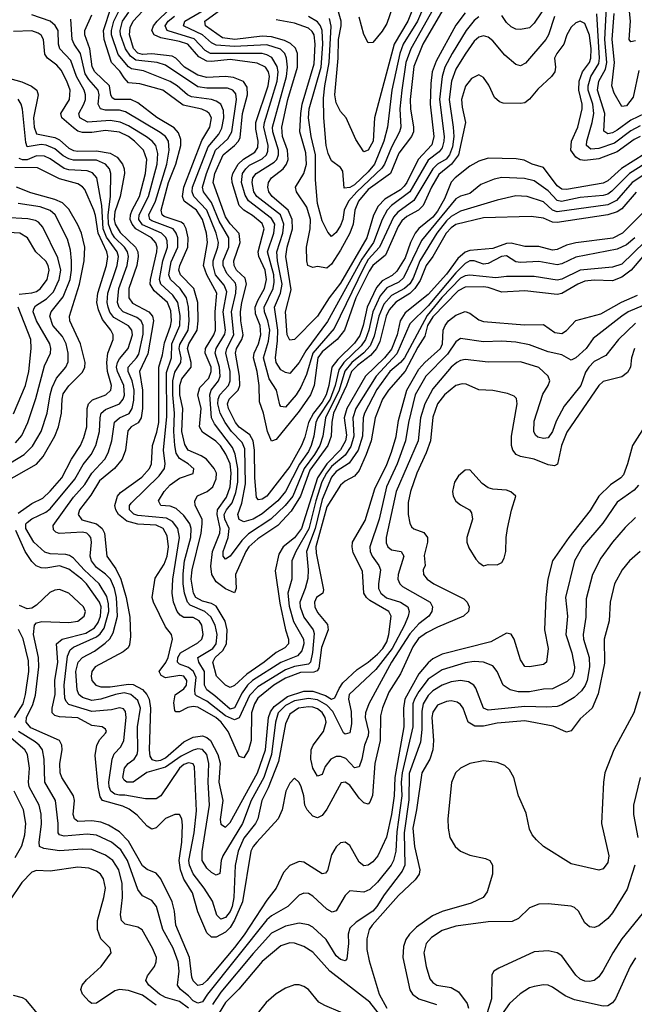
# Model space of a CAD drawing. Header units: inches. Extents: x 884549 to 1028252, y 526810 to 653624.
# Tile 151 of 256: x 961797 to 964464, y 560366 to 564636. Entities that reach past the tile are written whole.
import ezdxf

# ---------------------------------------------------------------- set-up
doc = ezdxf.new("R2010")
doc.units = ezdxf.units.IN
doc.header["$MEASUREMENT"] = 0
doc.layers.add('A9566', color=7, linetype='Continuous')

msp = doc.modelspace()

# ---------------------------------------------------------------- linework, layer by layer
at = {"layer": 'A9566', "color": 5}
for points, elevation in [([(964170, 564829.9), (964030, 564621.6), (964010, 564601.7), (963970, 564593.3), (963950, 564595.4), (963930, 564605), (963910, 564624.5), (963890, 564654.8)], 2440), ([(964510, 564054.4), (964409.3, 563990.7), (964350, 563937.6), (964330, 563926.7), (964170, 563900.6), (964150, 563901.5), (964130, 563916.3), (964070, 563995.9), (964021.3, 564010), (963986.7, 564026.7), (963952.2, 564032.2), (963830, 564036.1), (963790, 564022.8), (963750, 564001), (963686.6, 563950), (963670, 563931.6), (963640.4, 563859.6), (963610, 563805.5), (963590, 563780.2), (963529.6, 563730.4), (963513.9, 563710), (963493.7, 563670), (963470, 563604.1), (963434.2, 563545.8), (963413.4, 563526.6), (963370, 563503.7), (963345, 563475), (963304.8, 563390), (963287.5, 563310), (963273.1, 563266.9), (963250, 563234.2), (963177.4, 563162.6), (963152.4, 563130), (963139.3, 563050), (963126.8, 563010), (963110, 562977.4), (963072.7, 562930), (963049.9, 562890), (963034.2, 562825.8), (963019.9, 562790), (962970, 562698.4), (962870, 562570.4), (962850, 562557.2), (962834.1, 562554.1), (962824.6, 562564.6), (962817.5, 562650), (962816.7, 562770), (962811.1, 562810), (962795.3, 562835.3), (962749.8, 562869.8), (962733.6, 562890), (962703.7, 562950), (962698.9, 562970), (962706, 562990), (962745.3, 563030), (962752.8, 563050), (962751.5, 563090), (962733.3, 563190), (962737.7, 563210), (962761.1, 563250), (962766.6, 563270), (962756.5, 563330), (962756, 563370), (962760.6, 563410), (962781.2, 563490), (962775.7, 563515.7), (962738.7, 563550), (962727.3, 563570), (962727.1, 563590), (962753.9, 563670), (962749.2, 563709.2), (962710, 563751.7), (962690, 563781.3), (962637.5, 563930), (962644.4, 563970), (962680.4, 564050), (962730, 564090.6), (962747.4, 564110), (962754.1, 564125.9), (962764.2, 564230), (962785.9, 564310), (962784.2, 564344.2), (962768.1, 564368.1), (962725.4, 564385.4), (962690, 564390.6), (962610, 564385.9), (962570, 564396.1), (962512.7, 564430), (962475, 564470), (962458.4, 564478.4), (962370, 564487.6), (962330, 564485.5), (962310, 564490.8), (962291.4, 564511.4), (962274.2, 564570), (962276.9, 564603.1), (962290.2, 564630), (962370, 564716.4)], 2520), ([(963617, 564730), (963494.4, 564510), (963473.3, 564450), (963455.7, 564330), (963446.5, 564250), (963451.5, 564170), (963445.9, 564150), (963410, 564083.9), (963380.2, 564010), (963368.3, 563991.7), (963259.7, 563890), (963223.4, 563850), (963205.7, 563810), (963199.7, 563770), (963190, 563743.4), (963170, 563712.7), (963150, 563695.4), (963134.6, 563714.6), (963110, 563764.4), (963090, 563839.3), (963081.4, 563941.4), (963080.8, 564050), (963062.3, 564130), (963050.9, 564210), (963053.9, 564250), (963105.2, 564430), (963113.4, 564530), (963109.8, 564590), (963102.5, 564610), (963090, 564627.1), (963050, 564650.2)], 2360), ([(963565.7, 564730), (963522.9, 564630), (963460.8, 564530), (963447.1, 564490), (963411.6, 564330), (963392.8, 564170), (963378.1, 564110), (963337, 564010), (963310, 563976.1), (963250, 563920.6), (963230, 563908.1), (963206, 563906), (963199.7, 563979.7), (963190, 563995.4), (963150, 564024.2), (963135.4, 564055.4), (963126.9, 564090), (963117, 564210), (963116.1, 564296.1), (963121.3, 564350), (963140.7, 564450), (963148.7, 564608.7), (963141.2, 564641.2)], 2340), ([(963520.9, 564730), (963481.5, 564630), (963422, 564530), (963336.6, 564210), (963330.9, 564110), (963310, 564069.8), (963290, 564063.9), (963256.5, 564116.5), (963214.1, 564210), (963190, 564238.8), (963170, 564275.8), (963165.5, 564310), (963179.5, 564470), (963181.4, 564550), (963192, 564610), (963191.6, 564630), (963180.6, 564670)], 2320), ([(964470, 564544), (964450, 564539.7), (964441.7, 564550), (964448, 564630), (964437.1, 564730)], 2380), ([(964471.9, 563888.1), (964410, 563815.5), (964390, 563803.5), (964350, 563790.2), (964130, 563756.1), (964110, 563758.2), (964070, 563775.4), (964017.2, 563782.8), (963810, 563777.3), (963690, 563748.4), (963670, 563734.2), (963648.1, 563710), (963590.8, 563610), (963561.5, 563570), (963535.3, 563504.7), (963512.4, 563470), (963490, 563449), (963428.9, 563411.1), (963401.3, 563378.7), (963388.1, 563350), (963360, 563240), (963345.7, 563210), (963319.7, 563180.3), (963262.7, 563137.3), (963237.7, 563110), (963215.2, 563050), (963159.5, 562930), (963151.5, 562891.5), (963148.8, 562830), (963134.5, 562790), (963056.6, 562683.4), (963016, 562570), (962975.2, 562504.8), (962917.1, 562442.9), (962830, 562385.4), (962792.1, 562350), (962777.9, 562330), (962733.2, 562230), (962737.2, 562170), (962730, 562151.3), (962690, 562168.7), (962650, 562198.9), (962631.4, 562230), (962626.7, 562266.7), (962634.1, 562330), (962666.1, 562410), (962667.6, 562430), (962654.1, 562490), (962655.3, 562510), (962695, 562565), (962710.6, 562610), (962715, 562670), (962710.4, 562710), (962692.2, 562752.2), (962668.5, 562788.5), (962649, 562809), (962590, 562846.9), (962577.3, 562870), (962585.2, 562950), (962570.2, 563010), (962578.8, 563041.2), (962617.7, 563082.3), (962628.8, 563110), (962627.5, 563130), (962602.4, 563190), (962603.5, 563210), (962639.5, 563270), (962646.9, 563290), (962646, 563370), (962652.2, 563450), (962609.6, 563530), (962595.3, 563570), (962612.1, 563670), (962607.7, 563710), (962590.9, 563770), (962564.7, 563810), (962511.3, 563850), (962504.3, 563870), (962509.8, 563910.2), (962587.4, 564112.6), (962622.9, 564170), (962629.2, 564210), (962619.7, 564230), (962610, 564238.1), (962587.6, 564247.6), (962506.2, 564266.2), (962418.3, 564330), (962318.2, 564358.2), (962270, 564362.7), (962250, 564383.9), (962232.4, 564412.4), (962195.1, 564450), (962164.3, 564550), (962161.6, 564590), (962194, 564690)], 2580), ([(964510, 563967.1), (964454.8, 563930), (964387.4, 563852.6), (964350, 563833.9), (964130, 563803.5), (964109.8, 563809.8), (964070, 563846.8), (963999.3, 563870), (963950, 563872.2), (963870, 563853.9), (963710, 563806.3), (963670, 563782.5), (963650, 563764.3), (963608.1, 563710), (963533, 563590), (963504.8, 563515.2), (963490, 563490.2), (963467.7, 563470), (963410, 563440.4), (963377.9, 563402.1), (963355.4, 563350), (963335.9, 563264.1), (963318.2, 563221.8), (963290, 563190.9), (963238.2, 563150), (963208.4, 563111.6), (963183, 563030), (963124.6, 562910), (963112.5, 562830), (963099.3, 562790), (963076.3, 562750), (963031.8, 562690), (962982, 562570), (962949.9, 562530.1), (962886.5, 562470), (962790, 562407.3), (962761.6, 562378.4), (962710, 562309.4), (962690, 562297.2), (962680.2, 562310), (962680.3, 562330), (962702.3, 562390), (962705.9, 562430), (962688.1, 562470), (962685.2, 562490), (962694.6, 562510), (962718.9, 562541.1), (962734.7, 562585.3), (962743.4, 562630), (962743.9, 562690), (962732, 562752), (962720.7, 562780.7), (962643, 562883), (962629.1, 562909.1), (962621.7, 563010), (962628.1, 563030), (962659.9, 563070), (962666.6, 563090), (962665, 563130), (962645.9, 563190), (962649.7, 563210), (962687.2, 563272.8), (962690.2, 563290), (962680.3, 563370), (962695.9, 563455.9), (962685.1, 563485.1), (962647.6, 563530), (962636.2, 563570), (962636.8, 563590), (962657.6, 563650), (962659.8, 563670), (962650.4, 563710), (962610, 563810), (962553.5, 563870), (962545.7, 563890), (962547.8, 563910), (962614.7, 564085.3), (962660.7, 564139.2), (962674.7, 564165.3), (962683, 564210), (962682.1, 564242.1), (962669.5, 564269.5), (962650, 564282.5), (962629.5, 564289.5), (962542.1, 564302.1), (962525.1, 564310), (962480.7, 564350), (962450, 564368.9), (962334.8, 564414.8), (962282.5, 564422.5), (962270, 564431.3), (962225.2, 564485.2), (962196.3, 564570), (962196.1, 564590), (962206.1, 564630), (962230, 564679.1)], 2560), ([(964510, 564010.6), (964443.2, 563970), (964367, 563893), (964350, 563880.3), (964330, 563873.5), (964230, 563864.6), (964148.1, 563848.1), (964130, 563852.8), (964090, 563894.4), (964030, 563937.3), (963988.3, 563948.3), (963890, 563951.8), (963855.8, 563944.2), (963798.2, 563921.8), (963750, 563882.5), (963710, 563871.2), (963690, 563859), (963541.2, 563678.8), (963463.2, 563516.8), (963442.2, 563497.9), (963390, 563473.1), (963361.4, 563438.6), (963329.9, 563370), (963312.5, 563290), (963298.6, 563250), (963278.7, 563221.3), (963203.4, 563150), (963181.6, 563118.4), (963166.1, 563050), (963144.1, 562990), (963090.4, 562910), (963082.7, 562890), (963074.2, 562830), (963062.5, 562790), (963050, 562764), (963011.2, 562708.8), (962950, 562589.6), (962916.8, 562550), (962850, 562493), (962810, 562470.5), (962770, 562458.8), (962749.4, 562469.4), (962743.3, 562490), (962760.9, 562539.1), (962776.4, 562623.6), (962774.8, 562774.8), (962762.7, 562802.7), (962716.4, 562850), (962689.1, 562890), (962666.5, 562930), (962657.2, 562970), (962658.1, 562990), (962665.9, 563010), (962702.7, 563050), (962710.9, 563070), (962710.2, 563110), (962691.4, 563190), (962695.4, 563210), (962726.9, 563270), (962716.6, 563370), (962735.2, 563450), (962737.2, 563477.2), (962733.3, 563493.3), (962696.1, 563536.1), (962680.1, 563570), (962679.7, 563590), (962704.6, 563650), (962705.1, 563690), (962663.2, 563763.2), (962630, 563843.5), (962595.2, 563890), (962590.4, 563910), (962607.2, 563970), (962647, 564070), (962700.9, 564119.1), (962717.7, 564150), (962737.8, 564290), (962734.7, 564314.7), (962721.5, 564330), (962698.7, 564338.7), (962610, 564339.2), (962570, 564345.2), (962430, 564439.6), (962394, 564450), (962301.3, 564461.2), (962278.4, 564478.4), (962256.2, 564510), (962234, 564570), (962232.5, 564590), (962243.9, 564630), (962270.9, 564669.1)], 2540), ([(964490, 564130.2), (964463.3, 564116.7), (964390, 564063.5), (964310, 564033.6), (964250, 564025.8), (964230, 564028.2), (964210, 564039.9), (964188.8, 564070), (964191.3, 564110), (964219.4, 564170), (964238.5, 564250), (964238.4, 564270), (964223.4, 564330), (964225.2, 564370), (964239.2, 564410), (964269.4, 564450), (964276.2, 564470), (964276.8, 564510), (964270, 564569.7), (964250, 564619.8), (964230, 564629.8), (964210, 564622.9), (964190, 564604), (964172, 564570), (964158, 564530), (964127.5, 564490), (964118.8, 564470), (964122.1, 564430), (964119.1, 564410), (964104.8, 564390), (964045.6, 564334.4), (964010, 564291.4), (963990, 564276.2), (963970, 564272.8), (963894.9, 564274.9), (963879.5, 564279.5), (963858.2, 564298.2), (963832.8, 564352.8), (963810, 564386), (963790, 564397.8), (963758.5, 564381.5), (963732.2, 564347.8), (963715.2, 564290), (963717.2, 564257.2), (963732.3, 564190), (963700.8, 564050), (963671.6, 564010), (963615.5, 563964.5), (963584.3, 563910), (963547.7, 563830), (963528.6, 563810), (963477.5, 563782.5), (963455.5, 563764.5), (963440.3, 563739.7), (963384.7, 563615.3), (963330, 563570.5), (963313.8, 563546.2), (963255.9, 563430), (963206.4, 563290), (963174.6, 563250), (963110, 563196.1), (963091, 563170), (963074.4, 563050), (963058.7, 563010), (963010, 562939.1), (962910, 562815.5), (962890, 562808.4), (962872.1, 562850), (962855.5, 562930), (962838.5, 562978.5), (962837.1, 563050), (962828, 563110), (962812.4, 563170), (962814.4, 563190), (962833.3, 563230), (962843.4, 563270), (962840.2, 563310), (962820.5, 563360.5), (962819.6, 563390), (962830, 563418.1), (962859.1, 563470), (962868.5, 563510), (962862.2, 563550), (962834.6, 563610), (962832.6, 563630), (962858.7, 563730), (962850, 563752.3), (962807.7, 563787.7), (962769.2, 563810), (962750.1, 563830.1), (962719.2, 563930), (962717.6, 563950), (962721.8, 563970), (962745.8, 564010), (962768.6, 564031.4), (962817.5, 564062.5), (962830, 564082.7), (962831.6, 564110), (962821.5, 564161.5), (962821.7, 564190), (962876.2, 564350), (962880.7, 564390), (962876.9, 564410), (962864.2, 564430), (962827.2, 564447.2), (962710, 564463), (962630, 564454.3), (962610, 564456.4), (962575.1, 564475.1), (962526.8, 564530), (962490, 564542), (962410, 564557.2), (962380.4, 564570), (962371.1, 564590), (962377.8, 564610), (962394, 564630), (962443, 564677)], 2480), ([(963790, 564648.8), (963770, 564632.6), (963734.7, 564590), (963674.7, 564490), (963642.6, 564430), (963630, 564390), (963618.9, 564290), (963639.2, 564130), (963638.5, 564110), (963630, 564080.9), (963617, 564063), (963570, 564026.7), (963490.1, 563889.9), (963410, 563830.7), (963392.5, 563810), (963370.8, 563769.2), (963331.9, 563670), (963281.8, 563598.2), (963132.3, 563327.7), (963039.6, 563200.4), (963010, 563149.3), (962970, 563102), (962950, 563105.7), (962930, 563118.4), (962910.6, 563150), (962906.6, 563170), (962916.4, 563243.6), (962917.5, 563290), (962903.4, 563390), (962929.1, 563450.9), (962936.3, 563490), (962916.5, 563590), (962913.3, 563630), (962938.5, 563710), (962943.3, 563750), (962928.9, 563790), (962826.7, 563870), (962813.1, 563890), (962806.1, 563930), (962809.6, 563950.4), (962823.1, 563970), (962901.6, 564018.4), (962913.4, 564030), (962920.6, 564050), (962920, 564070), (962896, 564150), (962894.8, 564170), (962954.4, 564390), (962959.3, 564430), (962955.6, 564470), (962947.5, 564490), (962928.5, 564508.5), (962870, 564527.8), (962730, 564520.5), (962650, 564525.5), (962630, 564536.6), (962590.9, 564570.9), (962508.5, 564610), (962513.4, 564630), (962638.5, 564701.5)], 2440), ([(963730, 564666.2), (963690, 564612), (963604.2, 564455.8), (963587.6, 564410), (963581.1, 564358.9), (963579, 564270), (963594.4, 564130), (963585.9, 564094.1), (963526.3, 564030), (963477.9, 563930), (963466.1, 563913.9), (963450, 563898.7), (963382.4, 563857.6), (963352.7, 563827.3), (963332, 563788), (963303.7, 563690), (963190, 563494.2), (963139.9, 563430), (963090, 563351.2), (962990, 563249.9), (962970, 563246), (962958.6, 563270), (962951.3, 563368.7), (962975.2, 563464.8), (962952.6, 563610), (962957.4, 563650), (962981.7, 563730), (962979.8, 563770), (962962.2, 563810), (962892.7, 563870), (962878.4, 563890), (962873.4, 563910), (962876.7, 563930), (962889.9, 563950), (962941.2, 563990), (962955.2, 564010), (962961.7, 564030), (962959.3, 564070), (962938, 564130), (962935.3, 564170), (962960.9, 564290), (963002.7, 564430), (963002.4, 564490), (962993.4, 564513.4), (962973, 564533), (962946, 564546), (962890, 564561.5), (962850, 564564.6), (962730.2, 564549.8), (962677.9, 564557.9), (962602.9, 564610), (962600.8, 564630), (962670, 564680.9)], 2420), ([(963643.9, 564696.1), (963546.9, 564530), (963507, 564433), (963492.4, 564290), (963493.2, 564250), (963506.3, 564170), (963505.5, 564150), (963497.9, 564130), (963442.6, 564057.4), (963406.9, 563970), (963310, 563899.5), (963267, 563850), (963251.2, 563810), (963243.7, 563750), (963229.5, 563710.5), (963190, 563636.4), (963150, 563575.8), (963130, 563558.3), (963090, 563565.6), (963070, 563561), (963048.1, 563570), (963042.9, 563590), (963042, 563650), (963057.7, 563730), (963059.5, 563770), (963043.6, 563823.7), (962997.8, 563890), (962993.9, 563910), (963030.1, 563969.9), (963041.2, 564010), (963038.9, 564058.9), (963013.1, 564150), (963016.9, 564230), (963022.4, 564270), (963074.7, 564445.3), (963079.9, 564530), (963074.4, 564570), (963065.8, 564585.8), (963050, 564599.7), (962990, 564621.4), (962910, 564636.4)], 2380), ([(963415.1, 564690), (963390, 564619.9), (963370, 564586.2), (963330, 564537.8), (963310, 564536.3), (963290, 564571.6), (963270, 564647.6)], 2280), ([(964510.1, 564230), (964450, 564200.8), (964390, 564157.2), (964370, 564145.9), (964350, 564141.3), (964332.7, 564152.7), (964336.1, 564230), (964304.5, 564330), (964310, 564370), (964338.8, 564421.2), (964345.6, 564450), (964337.1, 564550), (964343.3, 564690)], 2440), ([(964609.7, 563770.3), (964410, 563576.3), (964370, 563562.8), (964230, 563550.5), (964150, 563511.1), (964130, 563506.5), (964030, 563522.3), (963910, 563522.4), (963862.8, 563517.2), (963750, 563528.5), (963730, 563525.7), (963710, 563515), (963629.1, 563430.9), (963566.2, 563353.8), (963467, 563170), (963450, 563149.3), (963402.9, 563110), (963347.4, 563032.6), (963293.4, 562930), (963288.4, 562910), (963284.2, 562830), (963265.6, 562770), (963227.5, 562712.5), (963170, 562676.6), (963150, 562652.5), (963110, 562555.8), (963079.6, 562430), (963041.2, 562330), (963048.5, 562250), (963047.3, 562212.7), (963036.6, 562170), (963013.3, 562110), (963014.7, 562090), (963030, 562044.8), (963070.9, 561990.9), (963075, 561975), (963067.7, 561892.3), (963059.3, 561850), (963050, 561842.1), (962990, 561831.8), (962950, 561817.4), (962830, 561742.9), (962794.8, 561705.2), (962750, 561608.7), (962730, 561599.5), (962690, 561618), (962610, 561680.5), (962564, 561704), (962558.4, 561710), (962557, 561730), (962562.8, 561782.9), (962551.9, 561810), (962530, 561826.6), (962490, 561841.3), (962481.3, 561850), (962482.9, 561870), (962494.8, 561890), (962570, 561933.2), (962588.2, 561950), (962592.9, 561970), (962587.2, 562010), (962575.4, 562030), (962550, 562043.1), (962510, 562043.5), (962493.5, 562053.5), (962480.8, 562070), (962464.3, 562110), (962458.7, 562150), (962461.4, 562210), (962491.1, 562390), (962484, 562430), (962459.6, 562459.6), (962434.7, 562474.7), (962310, 562486), (962292.6, 562492.6), (962274.4, 562510), (962273.2, 562530), (962280.7, 562539.3), (962402.4, 562657.6), (962425.5, 562690), (962428.4, 562710), (962421.8, 562770), (962435.5, 562915.5), (962433.7, 563106.3), (962455.7, 563170), (962457.8, 563230), (962492.7, 563310), (962493, 563353), (962483.1, 563410), (962462.3, 563442.3), (962409.3, 563489.2), (962403.6, 563510), (962418.9, 563590), (962438.7, 563650), (962437, 563677), (962431.2, 563691.2), (962413, 563710), (962330, 563746.4), (962314.2, 563770), (962316.1, 563790), (962356.6, 563870), (962393.6, 564010), (962396.2, 564056.2), (962387.7, 564090), (962372.2, 564110), (962348.1, 564128.1), (962270, 564176), (962232.6, 564192.6), (962190, 564199.7), (962092.4, 564192.4), (962058.4, 564210), (962054.5, 564230), (962076.1, 564270), (962082.8, 564290), (962083.3, 564310), (962076.9, 564330), (962043.6, 564390), (962018.8, 564458.8), (961971, 564510), (961966.1, 564530), (961963.5, 564590), (961951.8, 564611.7), (961929.2, 564629.2), (961850, 564657.1)], 2660), ([(964466.7, 563690), (964430, 563660.4), (964390, 563641.6), (964210, 563606.9), (964150, 563577.7), (964130, 563573.6), (964050, 563588), (963970, 563583.8), (963950, 563586.7), (963910, 563612), (963888.8, 563610), (963830, 563578.6), (963810, 563575.7), (963770, 563590.5), (963750, 563590.5), (963730, 563578.3), (963690, 563538.4), (963570, 563396.1), (963490, 563317.4), (963433.3, 563186.7), (963344.4, 563090), (963255.4, 562950), (963243.2, 562910), (963247.8, 562830), (963234.7, 562785.3), (963210, 562748), (963150, 562698.7), (963128.5, 562670), (963108.3, 562631.7), (963082.4, 562550), (963051.7, 562428.3), (962994.9, 562330), (962978.5, 562290), (962977.6, 562210), (962961.3, 562150), (962966.7, 562093.3), (962986.1, 562026.1), (963029.4, 561950), (963030.6, 561929.4), (963021.2, 561898.8), (963002.3, 561877.7), (962930, 561848.3), (962806.9, 561770), (962785.4, 561750), (962762.4, 561717.6), (962730, 561652.7), (962710, 561646.7), (962644.6, 561704.6), (962609.2, 561730), (962599, 561750), (962598.7, 561810), (962574.9, 561850), (962569.9, 561870), (962635.4, 561910), (962649.9, 561930), (962653.7, 561970), (962645.2, 562010), (962626.7, 562046.7), (962600.1, 562070), (962537.1, 562097.1), (962526, 562110), (962512.5, 562150), (962505.9, 562190), (962506.5, 562233.5), (962512.9, 562290), (962539.8, 562390), (962540.9, 562430), (962535.4, 562450), (962510, 562485.9), (962476.9, 562516.9), (962450, 562526.1), (962409.6, 562530), (962399.5, 562550), (962423.6, 562590), (962450, 562618.7), (962490, 562647.8), (962550, 562668.4), (962552.2, 562687.8), (962528.9, 562710), (962490, 562733), (962476, 562756), (962470, 562790), (962466.5, 562850), (962469.4, 562930.6), (962461.3, 563010), (962461.4, 563070), (962470, 563107.1), (962496.8, 563150), (962497.4, 563170), (962489.1, 563210), (962492, 563227.9), (962528.1, 563290), (962533.1, 563330), (962530, 563390), (962520.8, 563430), (962492.9, 563470), (962451.4, 563510), (962444.8, 563530), (962454.2, 563585.8), (962484, 563650), (962483.5, 563690), (962476.6, 563710), (962462.6, 563730), (962370, 563764.5), (962361.9, 563770), (962357.7, 563790), (962387, 563850), (962435.2, 564010), (962446.2, 564070), (962442.9, 564110), (962429.5, 564130), (962407.2, 564147.2), (962256.9, 564236.9), (962230, 564243.7), (962170, 564244.4), (962147.4, 564250), (962138.1, 564270), (962141.4, 564310), (962138, 564330), (962096.9, 564376.9), (962081.8, 564401.8), (962061, 564490), (962032.9, 564530), (962025.2, 564550), (962019.2, 564639.2)], 2640), ([(964530, 563827), (964412.6, 563710), (964371.2, 563688.8), (964210, 563668.8), (964170, 563659), (964130, 563639.5), (964110, 563637), (964050, 563653.2), (963990, 563652.6), (963930, 563667.8), (963910, 563666), (963850, 563644.3), (963750, 563635.3), (963730, 563628.2), (963699.2, 563600.8), (963650, 563533.2), (963570, 563444.6), (963470, 563364.4), (963448.2, 563330), (963435, 563270), (963410, 563207.3), (963380.9, 563170), (963298.5, 563090), (963217.3, 562950), (963205.7, 562910), (963214.9, 562834.9), (963211.8, 562810), (963189.8, 562770.2), (963130, 562710.1), (963090.2, 562650), (963020.8, 562430), (962990, 562389.4), (962940.2, 562350), (962921.6, 562318.4), (962906.5, 562246.5), (962926.3, 562106.3), (962950.3, 561990), (962963.1, 561950), (962963.8, 561930), (962947.8, 561912.2), (962910, 561892.7), (962858.4, 561850), (962782.5, 561797.5), (962730, 561748.2), (962710, 561739.9), (962690, 561750.5), (962650.9, 561790), (962635.5, 561850), (962645.1, 561870), (962678.9, 561901.1), (962694.2, 561930), (962697, 561990), (962688.4, 562028.4), (962650, 562092.5), (962630, 562105.1), (962590, 562114.2), (962562.2, 562130), (962551.3, 562150), (962541.6, 562210), (962545.1, 562250), (962584.6, 562410), (962589.5, 562449.5), (962588.6, 562470), (962558.4, 562530), (962557.4, 562550), (962568.6, 562571.3), (962611.2, 562590), (962635.3, 562610), (962650, 562645.2), (962651, 562670), (962641.2, 562690), (962607.2, 562730), (962585.4, 562745.4), (962527.9, 562770), (962514.2, 562794.2), (962501.4, 562850), (962505.6, 562950), (962492.6, 563010), (962491.7, 563050), (962501.1, 563078.9), (962541.5, 563130), (962541.6, 563150), (962525.3, 563210), (962530.9, 563230), (962567.7, 563290), (962571.8, 563330), (962570.8, 563410), (962552.6, 563470), (962495.1, 563530), (962488.5, 563550), (962492.4, 563570), (962527.4, 563650), (962528.2, 563690), (962519, 563730), (962509.4, 563749.4), (962498.1, 563758.1), (962423.5, 563783.5), (962415, 563790), (962411.3, 563810), (962443, 563930), (962474.6, 564010), (962495.9, 564090), (962496.3, 564116.3), (962486.1, 564146.1), (962467.4, 564167.4), (962392.3, 564212.3), (962310, 564276.1), (962279.3, 564290), (962210, 564289.7), (962197.9, 564297.9), (962192.2, 564310), (962187.6, 564350), (962122.8, 564410), (962112.2, 564432.2), (962101.7, 564510), (962079.7, 564570), (962079.6, 564590), (962110, 564657.3)], 2620), ([(964118.7, 564650), (964092.2, 564570), (964079.9, 564550), (963992.7, 564447.3), (963970, 564435.8), (963950, 564441.4), (963902.2, 564482.2), (963850, 564544.5), (963830, 564559.9), (963810, 564566.3), (963790, 564560.9), (963770, 564542.7), (963730, 564486.6), (963690, 564421.6), (963671.7, 564370), (963660.9, 564290), (963679, 564170), (963680.6, 564130), (963674.9, 564085.1), (963662.2, 564050), (963647.9, 564032.1), (963610.6, 564009.4), (963590.2, 563989.8), (963507.6, 563852.4), (963437.8, 563802.2), (963419.7, 563780.3), (963358.3, 563650), (963310, 563595.9), (963290, 563561.7), (963162.5, 563297.5), (963069.7, 563190), (963041.7, 563098.3), (963017.8, 563042.2), (962997, 563010), (962950, 562955.8), (962930, 562958.2), (962925.9, 562965.9), (962911.9, 563030), (962879.4, 563079.4), (962855.5, 563170), (962877.6, 563242.4), (962882, 563290), (962874.7, 563330), (962859.3, 563370), (962858.7, 563390), (962897.2, 563470), (962902.2, 563497.8), (962899.5, 563530), (962872.2, 563630), (962899.8, 563710), (962904.1, 563750), (962890, 563774), (962790, 563850.6), (962775.2, 563875.2), (962760.4, 563930), (962764.8, 563970), (962777.9, 563990), (962795.2, 564004.8), (962850, 564032.2), (962868, 564050), (962874.1, 564065.9), (962875, 564090), (962856.3, 564170), (962859, 564190), (962915.2, 564370), (962918.2, 564410), (962914, 564434), (962891.9, 564471.9), (962870, 564484.4), (962850, 564489.5), (962624.7, 564490), (962602.7, 564502.7), (962554, 564554), (962445.9, 564585.9), (962437.7, 564590), (962428.6, 564610), (962441, 564630), (962468.9, 564651.1)], 2460), ([(964490, 564175.6), (964450, 564154.8), (964378.9, 564101.1), (964310, 564077.8), (964275.4, 564075.4), (964257.1, 564090), (964257.9, 564110), (964282, 564190), (964289.3, 564230), (964285.1, 564270), (964264.9, 564330), (964264.1, 564350), (964275.7, 564390), (964310, 564446.8), (964313.8, 564470), (964302, 564662)], 2460), ([(964483.8, 564416.2), (964459.8, 564300.2), (964430, 564262.9), (964410, 564260.3), (964377.3, 564317.3), (964366.7, 564350), (964378.6, 564450), (964368.5, 564550), (964377.3, 564662.7)], 2420), ([(964502.1, 563610), (964450.3, 563550), (964410, 563520.3), (964370, 563504.5), (964290, 563506.8), (964250, 563503), (964219.5, 563490), (964150, 563448.7), (964130, 563444), (963990, 563460.6), (963890, 563455.1), (963830, 563475), (963810, 563477.2), (963730, 563476.5), (963699.9, 563460.1), (963590, 563348.1), (963567.1, 563310), (963555.9, 563264.1), (963524.4, 563215.6), (963470, 563111.8), (963398.2, 563030), (963371.9, 562990), (963339.9, 562910), (963322, 562810), (963301.4, 562750), (963270, 562680.7), (963250, 562656.9), (963210, 562635.3), (963190, 562617), (963130, 562523.6), (963082.5, 562350), (963083.2, 562323.2), (963115.8, 562164.2), (963112.4, 562150), (963085.1, 562130), (963076.7, 562110), (963078.2, 562090), (963090, 562065), (963133.2, 562013.2), (963135.9, 561990), (963106.8, 561913.2), (963095.4, 561824.6), (963088.1, 561811.9), (963073.5, 561806.4), (963015.4, 561804.6), (962950, 561780.1), (962900.6, 561750), (962830, 561694.5), (962815.5, 561670), (962802.6, 561630), (962802.3, 561510), (962790, 561467.8), (962770, 561435), (962750, 561440.6), (962701.2, 561550), (962671.7, 561590), (962648.1, 561610), (962570, 561654.2), (962550, 561657.6), (962526.2, 561653.8), (962490, 561635), (962475.1, 561635.1), (962470, 561640.9), (962466.4, 561673.6), (962471.3, 561708.7), (962510, 561734), (962520.8, 561750), (962522.9, 561770), (962510, 561789.4), (962492.7, 561792.7), (962430, 561782.1), (962411.6, 561791.6), (962402.5, 561810), (962431.8, 561848.2), (962442.1, 561870), (962459.9, 561950), (962455.8, 561970), (962430, 562003.8), (962378.1, 562110), (962372.2, 562130), (962385.8, 562214.2), (962424.7, 562275.3), (962437.8, 562310), (962443.4, 562350), (962437.7, 562397.7), (962420.1, 562430), (962390, 562444.6), (962310, 562447.9), (962261.6, 562461.6), (962226.3, 562490), (962214.5, 562510), (962209.9, 562530), (962222, 562570), (962234.1, 562585.8), (962327.5, 562652.5), (962360.9, 562690), (962369.6, 562710), (962373.8, 562790), (962392.9, 562847.1), (962400.5, 562890), (962401.7, 563130), (962417.5, 563182.5), (962425, 563235), (962452.3, 563307.7), (962456.1, 563330), (962453, 563373), (962439.1, 563410), (962380.2, 563460.2), (962364, 563490), (962364.9, 563510), (962392.9, 563630), (962393.8, 563650), (962388, 563668), (962369, 563690), (962301.6, 563730), (962284.8, 563750), (962277.1, 563770), (962277.7, 563790), (962285.1, 563810), (962317.2, 563870), (962343.1, 563970), (962348.6, 564030), (962334.9, 564070), (962296.1, 564110), (962269.1, 564130), (962230, 564148.6), (962170, 564156), (962110, 564146.6), (962070, 564146.9), (962050, 564153.4), (962030, 564166.7), (961979.4, 564210), (961975.1, 564230), (962013.9, 564290), (962016.2, 564330), (962001.7, 564370), (961977.3, 564417.3), (961958.7, 564438.7), (961917.4, 564470), (961906.3, 564486.3), (961901.2, 564550), (961889.9, 564569.9), (961877.6, 564577.6), (961850, 564587.4), (961770, 564585.3)], 2680), ([(961729, 564389), (961806.9, 564366.9), (961848.3, 564348.3), (961871.7, 564330), (961877.4, 564310), (961856.9, 564210), (961859.6, 564170), (961870, 564141.1), (961950, 564125.6), (961970, 564114.6), (962010, 564079.4), (962030, 564069.3), (962050, 564066), (962130, 564068), (962190, 564057.1), (962219.5, 564039.5), (962243.4, 564010), (962250.7, 563990), (962251.7, 563970), (962233.2, 563870), (962210, 563803.7), (962207.4, 563770), (962212.1, 563750), (962233.2, 563713.2), (962299.8, 563650), (962309.3, 563630), (962311.2, 563610), (962304.9, 563570), (962270.6, 563470), (962270.7, 563430.7), (962287.2, 563407.2), (962358.2, 563370), (962373.7, 563350), (962377.8, 563330), (962352.8, 563187.2), (962316.6, 563110), (962330, 563030), (962329.6, 562950), (962324.4, 562910), (962311.3, 562888.7), (962281.5, 562870), (962267.1, 562852.9), (962256, 562770), (962241.2, 562730), (962208.4, 562690), (962143.2, 562636.8), (962105.8, 562574.2), (962056.5, 562510), (962051.1, 562490), (962067.5, 562467.5), (962130, 562449.9), (962154.6, 562430), (962165.8, 562410), (962175.1, 562310), (962214.4, 562254.4), (962236.4, 562210), (962258.7, 562130), (962274.8, 562045.2), (962278, 561962), (962274.1, 561925.9), (962267.3, 561912.7), (962245.8, 561894.2), (962125.4, 561830), (962110.3, 561809.7), (962107, 561790), (962109.9, 561770), (962127.9, 561750), (962150, 561743.8), (962190, 561743.2), (962270, 561755.1), (962290, 561753.1), (962330, 561731.3), (962349.4, 561710), (962358.7, 561690), (962365.2, 561650), (962358.4, 561470), (962362.1, 561442.1), (962370, 561428.1), (962390, 561422.7), (962410, 561425.7), (962430, 561435.7), (962510, 561504.1), (962550, 561525), (962590, 561531.2), (962610, 561523.8), (962624.6, 561510), (962657.3, 561450), (962667.7, 561412.3), (962661.7, 561330), (962678.7, 561250), (962667.2, 561167.2), (962670, 561146.9), (962690, 561134.6), (962710, 561154.4), (962829.1, 561370), (962863.3, 561470), (962876.8, 561610), (962885.3, 561634.7), (962902.1, 561657.9), (962959.1, 561700.9), (963030, 561724.4), (963070, 561724.5), (963124.9, 561704.9), (963150, 561690.3), (963164.4, 561695.6), (963183.6, 561736.4), (963200.1, 561759.9), (963262, 561818), (963310, 561849.6), (963350, 561885.4), (963373.2, 561910), (963390, 561938), (963399.6, 561970), (963408.9, 562050), (963399, 562070), (963317.4, 562117.4), (963302.9, 562130), (963291.3, 562150), (963284.5, 562244.5), (963244.7, 562324.7), (963240.1, 562350), (963241.9, 562370), (963296.2, 562463.8), (963337.9, 562602.1), (963390, 562707.1), (963410, 562761.2), (963431.5, 562828.5), (963441.3, 562898.7), (963477.9, 563030), (963530, 563120.8), (963555.6, 563150), (963623.3, 563210), (963631.6, 563230), (963635, 563290), (963643, 563310), (963658.5, 563330), (963690, 563354.2), (963730, 563370.2), (963750, 563363.4), (963790, 563335.2), (963810, 563327), (963987.7, 563312.3), (964070, 563313.8), (964120.1, 563280.1), (964150, 563274.9), (964170, 563287.9), (964210, 563332.2), (964319.5, 563360.5), (964408.7, 563411.3), (964477.9, 563442.1)], 2720), ([(964502.7, 563397.3), (964438.1, 563370), (964410, 563350.3), (964286.3, 563253.7), (964254.9, 563210), (964210, 563169.4), (964190, 563159.8), (964150, 563183), (964090, 563195.5), (964010, 563225.7), (963950, 563238.2), (963890, 563242.6), (963810, 563239.5), (963710, 563254.3), (963690, 563239.8), (963654.4, 563185.6), (963559.2, 563090), (963513.4, 563010), (963483.8, 562890), (963471.4, 562810), (963434.7, 562710), (963389.2, 562610), (963357.9, 562470), (963317.1, 562350), (963317.9, 562330), (963326.1, 562310), (963356.1, 562270), (963362.9, 562250), (963353.7, 562190), (963354.9, 562170), (963363.8, 562150), (963389.7, 562129.7), (963449.6, 562109.6), (963481, 562090), (963487.2, 562070), (963483.7, 562050), (963466.7, 562010), (963413.6, 561910), (963342.4, 561817.6), (963226.9, 561710), (963223.5, 561690), (963235.4, 561635.4), (963237.8, 561582.2), (963230, 561543.5), (963210, 561537.2), (963203, 561543), (963155.9, 561635.9), (963130, 561664), (963090, 561687.3), (963050, 561692.5), (962990, 561681.8), (962950, 561661.7), (962919, 561630), (962906.7, 561590), (962890.5, 561450), (962856, 561350), (962801.7, 561250), (962764.3, 561150), (962678.8, 561010), (962672.2, 560990), (962665.8, 560934.2), (962650, 560926.5), (962630, 560937.5), (962610, 560956.3), (962589.2, 560990), (962589.6, 561029.6), (962620.9, 561230), (962615.7, 561330), (962617.7, 561410), (962608.8, 561450), (962590, 561471.2), (962570, 561474.4), (962550, 561468.7), (962497.4, 561442.6), (962430, 561395.3), (962348.3, 561371.7), (962290.1, 561329.9), (962262.6, 561330), (962250, 561338.8), (962245.3, 561350), (962251.4, 561390), (962267.7, 561410), (962293.5, 561430), (962307.3, 561450), (962310, 561465.5), (962308.9, 561570), (962321, 561650), (962310, 561683.4), (962279.1, 561710), (962250, 561716.5), (962212.9, 561710), (962150, 561688.9), (962110, 561683.5), (962070, 561696.7), (962054, 561710), (962046.3, 561730), (962041.2, 561810), (962051.1, 561850), (962069.5, 561870.5), (962121.6, 561898.4), (962168.2, 561931.8), (962188.5, 561951.5), (962203, 561977), (962221.8, 562050), (962217.2, 562130), (962208.9, 562170), (962190.7, 562210.7), (962170, 562232.4), (962130, 562260.5), (962108.3, 562290), (962103.3, 562310), (962108.3, 562370), (962105.6, 562390), (962099, 562399), (962089.2, 562409.2), (962070, 562413.9), (961968.3, 562408.3), (961953.4, 562413.4), (961944, 562424), (961943.1, 562443.1), (962030, 562565.9), (962079.4, 562620.6), (962110.5, 562669.5), (962167.3, 562730), (962181.5, 562758.5), (962196.9, 562810), (962209.3, 562890.7), (962230.9, 562909.1), (962271.7, 562928.3), (962285.7, 562950), (962293, 562987), (962293.7, 563030), (962285.2, 563070), (962268.3, 563110), (962268.6, 563130), (962304.5, 563170), (962313.5, 563186.5), (962333, 563273), (962332.7, 563310), (962324.7, 563330), (962305.5, 563345.5), (962246.2, 563370), (962228.5, 563388.5), (962222, 563410), (962227.9, 563470), (962263.6, 563570), (962269.7, 563610), (962265.4, 563630), (962252.4, 563650), (962210.2, 563690), (962196.6, 563710), (962182.4, 563750), (962180.7, 563790), (962191.3, 563870), (962192.2, 563970), (962186.2, 563990), (962169.4, 564010), (962130, 564027), (962030, 564027.8), (962010, 564032.8), (961986.3, 564046.3), (961950, 564076.3), (961912.3, 564092.3), (961890, 564094.7), (961830, 564085.3), (961824, 564104), (961808.7, 564248.7), (961803, 564270), (961790, 564291.4)], 2740), ([(964470, 563320.7), (964396.3, 563250), (964340.6, 563179.4), (964290, 563153.6), (964266.5, 563130), (964252.5, 563107.5), (964233, 563050), (964159.6, 562960.4), (964124.6, 562895.4), (964109.4, 562850), (964090, 562823.2), (964070, 562820.2), (964045.9, 562825.9), (964035, 562835), (964028.6, 562850), (964030, 562895.3), (964067.9, 563012.1), (964091.2, 563050), (964097.4, 563070), (964089.9, 563090), (964050, 563127.4), (963970, 563152.8), (963830, 563150.4), (963730, 563162.1), (963710, 563158.7), (963693.7, 563150), (963670, 563129.9), (963590, 563036.1), (963554.8, 562970), (963536.5, 562910), (963525.9, 562810), (963430.6, 562590), (963387.7, 562390), (963387.8, 562367.8), (963394.4, 562350), (963410, 562337.5), (963452.6, 562330), (963463.6, 562310), (963439.1, 562230), (963438.7, 562210), (963446.7, 562190), (963458.7, 562178.7), (963579.2, 562110), (963589.3, 562090), (963586.4, 562070), (963572.4, 562050), (963530, 562016.5), (963490, 561973.2), (963410.6, 561850), (963312.7, 561670), (963297.7, 561630), (963296.4, 561610), (963311.1, 561550), (963310, 561530), (963293.3, 561490), (963281.9, 561430), (963270, 561395.6), (963250, 561392.2), (963212.1, 561432.1), (963190, 561440.8), (963170, 561440.4), (963147, 561430), (963123, 561397), (963110, 561363.5), (963090, 561355.6), (963070, 561389.8), (963064.4, 561410), (963060.5, 561430), (963061.9, 561470), (963070.3, 561490), (963115.5, 561550), (963126.7, 561590), (963123.4, 561610), (963110, 561631.9), (963090, 561648.1), (963070, 561655.4), (963050, 561656.9), (963007.3, 561650), (962970, 561624.1), (962950, 561582.7), (962920.1, 561419.9), (962875.1, 561304.9), (962847.8, 561250), (962830.1, 561170), (962820.1, 561150), (962770, 561086.4), (962744.9, 561030), (962732.1, 560967.9), (962726.8, 560830), (962719.2, 560790), (962710, 560768.8), (962690, 560742.6), (962670, 560735.1), (962652.7, 560752.7), (962633.9, 560813.9), (962598.4, 560870), (962550, 560931.9), (962534, 560970), (962531.6, 560990), (962554.5, 561110), (962564.7, 561204.7), (962556.5, 561396.5), (962549.5, 561409.5), (962530, 561413.7), (962510, 561406.3), (962490, 561391), (962410.2, 561270), (962390, 561258.1), (962343, 561257.1), (962253.2, 561273.2), (962230, 561273.2), (962210, 561277), (962193.4, 561290), (962185.4, 561310), (962184.1, 561330), (962198.4, 561430), (962207.5, 561452.5), (962236.4, 561483.6), (962249.2, 561510), (962259.9, 561610), (962256.5, 561636.5), (962248.1, 561648.1), (962230, 561651.4), (962196.1, 561643.9), (962110, 561636.8), (962010, 561667.2), (961999, 561679), (961993.4, 561693.4), (961990.2, 561750), (962004.6, 561875.4), (962015.9, 561904.1), (962030, 561915.5), (962130, 561960.3), (962146.4, 561973.6), (962163.1, 561996.9), (962184.6, 562070), (962183.2, 562103.2), (962174.9, 562134.9), (962142.7, 562190), (962076.8, 562250), (962030, 562301), (962012.9, 562312.9), (961997, 562317), (961930, 562319.2), (961906.8, 562326.8), (961858.7, 562370), (961824.1, 562430), (961824, 562450), (961830, 562456.3), (961850, 562471.7), (961910, 562500.7), (961930, 562515.3), (962036.3, 562643.7), (962073, 562707), (962107.4, 562750), (962127, 562790), (962143.9, 562850), (962145.9, 562910), (962150.8, 562930), (962170, 562945.3), (962230, 562970.5), (962245.6, 562990), (962251.7, 563008.3), (962249.5, 563050), (962221.8, 563110), (962217.9, 563130), (962221.3, 563150), (962230, 563165.8), (962267.7, 563210), (962287.4, 563270), (962284.2, 563290), (962270, 563308.6), (962205.1, 563345.1), (962188.6, 563368.6), (962180.6, 563390), (962176.4, 563410), (962179.7, 563450), (962220.3, 563570), (962225.6, 563610), (962219.6, 563630), (962173.6, 563693.6), (962159.6, 563730), (962153.2, 563830), (962131.6, 563950), (962112.7, 563972.7), (962090, 563980.9), (962010, 563984.6), (961990, 563990.7), (961930, 564032.3), (961904.2, 564044.2), (961870, 564045.2), (961830, 564028.8), (961810, 564028.5), (961794.8, 564034.9)], 2760), ([(961790, 562496.8), (961850, 562537.8), (961898, 562562), (961930, 562591.8), (961979.9, 562650), (962022.3, 562730), (962060.8, 562790), (962075.8, 562824.2), (962088.5, 562870), (962090.5, 562950), (962096, 562970), (962112.8, 562987.2), (962171.6, 563010), (962192.1, 563030), (962195.2, 563050), (962178.4, 563110), (962175.2, 563150), (962180.4, 563190), (962202.4, 563250), (962202.6, 563270), (962192.9, 563290), (962156.1, 563336.1), (962138.5, 563378.5), (962131.5, 563410), (962135.7, 563450), (962173.8, 563570), (962179.8, 563610), (962175.5, 563630), (962138, 563710), (962126.5, 563786.5), (962119, 563810), (962079.2, 563899.2), (962070, 563911.7), (962050, 563924.6), (961970, 563946.3), (961873.9, 563993.9), (961775.9, 563995.8)], 2780), ([(961730.2, 562629.8), (961870, 562708.4), (961898.7, 562741.3), (961949.6, 562830), (961965.1, 562870), (961978.3, 562930), (961981.1, 562990), (961986.5, 563013.5), (962010, 563048.8), (962070, 563107.9), (962080.1, 563130), (962080.9, 563150), (962060.4, 563230), (962015.4, 563330), (962013.3, 563350), (962057.1, 563490), (962077.5, 563590), (962079.5, 563650), (962065.6, 563710), (962050, 563746.7), (962010, 563813.9), (961982.5, 563842.5), (961950, 563856.5), (961844.9, 563884.9), (961783.5, 563910)], 2820), ([(961690, 562674.7), (961816.7, 562750), (961853.2, 562786.8), (961891, 562850), (961916.1, 562930), (961928.8, 563010), (961938.3, 563041.7), (961957.6, 563082.4), (961997, 563130), (962007.4, 563152.6), (962007.6, 563190), (961999, 563230), (961982.3, 563262.3), (961941.1, 563310), (961928.2, 563350), (961934.2, 563370), (961986, 563434), (962015.8, 563510), (962022.7, 563550), (962022.3, 563590), (962017.2, 563637.2), (962004.6, 563684.6), (961950.8, 563790), (961928.8, 563808.8), (961885.4, 563825.4), (961790, 563838.7)], 2840), ([(961779.4, 562800.6), (961806.4, 562833.6), (961832.3, 562890), (961867.1, 562992.9), (961905, 563135), (961931.2, 563190), (961932.7, 563210), (961928, 563230), (961870.5, 563330), (961856, 563370), (961857.9, 563382.1), (961865.2, 563394.8), (961914, 563426), (961943.2, 563456.8), (961968.7, 563510), (961976, 563550), (961963.1, 563603.1), (961897.2, 563737.2), (961878.5, 563758.5), (961865.7, 563765.7), (961832.8, 563772.8), (961730, 563779)], 2860), ([(961794.6, 563445.4), (961850, 563451.4), (961870, 563457.2), (961888.1, 563470), (961916.4, 563510), (961925.7, 563550), (961921.2, 563570), (961910, 563588.4), (961867.7, 563630), (961831, 563690), (961797.7, 563710), (961650, 563719.6)], 2880), ([(961770, 562926.5), (961822.3, 563050), (961836.6, 563110), (961847.4, 563210), (961845, 563250), (961791.1, 563390)], 2880), ([(964464.6, 563210), (964452.7, 563170), (964447.9, 563130), (964434.3, 563105.7), (964410, 563088.1), (964330, 563066.9), (964310, 563049.4), (964172, 562848), (964148.1, 562790), (964130.8, 562709.2), (964118.2, 562701.8), (964090, 562705.5), (964030.3, 562730.3), (963970, 562741.5), (963951.3, 562751.3), (963937.3, 562770), (963931.4, 562790), (963931.7, 562830), (963955.7, 562970), (963952.8, 562992.8), (963943.6, 563003.6), (963914.8, 563014.8), (963850, 563028.1), (963790, 563030.5), (963735, 563055), (963717.2, 563057.2), (963690, 563050.4), (963640.3, 563010), (963610, 562970.5), (963590, 562912.7), (963580.2, 562810), (963561.5, 562758.5), (963520.2, 562670), (963492.5, 562590), (963482.4, 562542.4), (963482.4, 562490), (963490, 562452.4), (963497.4, 562437.4), (963508.2, 562428.2), (963551.7, 562411.7), (963567.3, 562390), (963567.1, 562370), (963553.1, 562313.1), (963556.5, 562270), (963548.2, 562250), (963549.4, 562230), (963565.1, 562210), (963593.9, 562190), (963724.9, 562125), (963739.1, 562110), (963747.7, 562090), (963745.4, 562070), (963723.5, 562050), (963610, 562001.8), (963562.5, 561977.5), (963527.4, 561952.6), (963503.2, 561916.8), (963450, 561799.7), (963399.5, 561720.5), (963371.4, 561651.4), (963362.7, 561617.3), (963360.9, 561510), (963338.2, 561410), (963328.6, 561271.4), (963317.2, 561242.8), (963310, 561234.7), (963290, 561239.9), (963270, 561259.6), (963230, 561317.1), (963210, 561329.9), (963192.7, 561327.3), (963130, 561212.9), (963110, 561184.4), (963090, 561174.7), (963070, 561182.6), (963044.3, 561210), (963034.1, 561230), (963029.9, 561270), (963018.3, 561310), (963010, 561328.3), (962990, 561347.6), (962970, 561326), (962952.7, 561290), (962936.8, 561210), (962918.6, 561170), (962826.4, 561070), (962810, 561050.4), (962800.2, 561030), (962764, 560810), (962729, 560731), (962710, 560699.8), (962690, 560679.6), (962650, 560656.9), (962630, 560657.3), (962610, 560676.8), (962570, 560767.3), (962547.8, 560850), (962509.5, 560909.5), (962495.2, 560950), (962489.7, 560990.3), (962500.3, 561070), (962503.4, 561143.4), (962500.4, 561170), (962490, 561188.9), (962470, 561189.3), (962430, 561171.8), (962390, 561131.2), (962370, 561126), (962350, 561138.8), (962307.1, 561187.1), (962272.2, 561212.2), (962245.5, 561225.5), (962156.2, 561250), (962146.3, 561266.3), (962137.7, 561310), (962125, 561445), (962132.1, 561490), (962145.1, 561514.9), (962170, 561542), (962173.7, 561550), (962170, 561559.6), (962155.1, 561570), (962110, 561575.5), (962050, 561608.4), (961970, 561613.6), (961950, 561618.9), (961938.2, 561630), (961937.4, 561650), (961951.1, 561710), (961949, 561770), (961963.4, 561850), (961957.5, 561930), (961980.9, 561950), (962084.1, 561975.9), (962121.5, 561998.5), (962137.7, 562022.3), (962147.5, 562050), (962150.5, 562090), (962144.2, 562110), (962086.4, 562190), (962067.1, 562210), (962010, 562253.5), (961970, 562268.3), (961910, 562257.6), (961890, 562258.7), (961868.5, 562268.5), (961850, 562286.4), (961821, 562330), (961780.7, 562420.7)], 2780), ([(964530, 562904.8), (964456.2, 562790), (964435.4, 562710), (964416.9, 562663.1), (964405.3, 562650), (964360.9, 562619.1), (964310.9, 562570), (964272.5, 562507.5), (964180.7, 562390), (964110.1, 562290), (964089.1, 562210), (964080.3, 562130), (964074.6, 561990), (964090.1, 561910), (964082.7, 561850), (964070, 561839.3), (964010, 561829.8), (963990, 561831.1), (963970, 561860.7), (963943.4, 561950), (963930, 561972.2), (963910, 561975.5), (963841.1, 561938.9), (963630, 561885), (963590, 561864.4), (963570, 561847.2), (963530, 561799.2), (963468.9, 561690), (963462.9, 561650), (963464.2, 561570), (963425.8, 561350), (963421.7, 561270), (963410, 561190), (963389.3, 561090.7), (963350.9, 561010), (963330, 560984.8), (963310, 560969.4), (963290, 560967.5), (963270, 560982.3), (963230, 561054.6), (963210, 561069.9), (963190, 561066.9), (963170, 561049.8), (963150, 561014.6), (963133.5, 560946.5), (963124.5, 560935.5), (963110, 560931.7), (963030, 560982.2), (963010, 560985.2), (962970, 560968.3), (962941.9, 560938.1), (962910.4, 560869.6), (962870, 560818.6), (962771.7, 560668.3), (962730, 560612.5), (962610, 560469.9), (962590, 560452.5), (962570, 560447.6), (962550, 560467.6), (962543.9, 560483.9), (962534.2, 560570), (962474.8, 560710), (962469.3, 560770), (962458.8, 560810), (962410, 560911.1), (962390, 560935.3), (962350, 560951.5), (962330, 560966.7), (962270, 561073.6), (962230, 561114.3), (962183.1, 561143.1), (962150, 561156.3), (962110, 561162.4), (962050, 561158.5), (962034.7, 561170), (962029.4, 561190), (962034.9, 561250), (962031.3, 561270), (961980.1, 561350), (961973.1, 561370), (961971.7, 561410), (961980.8, 561470), (961979.7, 561490), (961970.4, 561510), (961845.3, 561565.3), (961825.7, 561590), (961827.3, 561610), (961854.1, 561665.9), (961866.3, 561706.3), (961880.2, 561830), (961878.1, 561870), (961856.9, 561970), (961861.8, 562010), (961870, 562020.1), (961893.2, 562026.8), (962010, 562022), (962050, 562028), (962077.2, 562050), (962082.4, 562070), (962074.3, 562090), (962010, 562148.9), (961970, 562165.3), (961950, 562163), (961927.9, 562152.1), (961870, 562097.7), (961850, 562084.5), (961830, 562081.6), (961796.1, 562096.1)], 2820), ([(964482.6, 562617.4), (964463.5, 562596.5), (964390, 562543.7), (964327.2, 562452.8), (964239.9, 562350), (964204.6, 562290), (964166, 562130), (964174.4, 562050), (964167.7, 561970), (964194, 561890), (964204.4, 561830), (964203.9, 561810), (964194.2, 561785.8), (964173.3, 561766.7), (964110, 561734), (964070, 561732.5), (964010, 561721.4), (963961, 561721), (963925.1, 561730), (963895, 561750), (963869.9, 561810), (963850, 561834.3), (963810, 561849.9), (963770, 561853), (963730, 561846.5), (963630, 561817.2), (963570, 561775.7), (963530, 561723.4), (963509.9, 561690.1), (963503.3, 561670), (963503.7, 561570), (963457, 561370), (963453.2, 561330), (963455.3, 561270), (963434.5, 561114.5), (963429.2, 561030.8), (963419.2, 560990), (963408.9, 560970), (963350, 560895.9), (963316, 560864), (963290, 560853.2), (963230, 560857.8), (963210, 560838.8), (963170, 560771.6), (963153.9, 560766.1), (963130, 560778.2), (963070, 560834.9), (963050, 560846.8), (963030, 560849), (963010, 560840.3), (962960.2, 560790), (962890, 560749.9), (962870, 560733.3), (962611.6, 560410), (962590, 560377), (962570, 560370.6), (962550, 560381.7), (962530, 560403.1), (962494.4, 560430), (962481.5, 560450), (962489.5, 560510), (962485.4, 560550), (962462.8, 560610), (962417.7, 560690), (962390.4, 560790), (962370, 560817.1), (962330, 560836.8), (962310, 560864.6), (962264.4, 560990), (962236.5, 561036.5), (962196, 561070), (962130, 561099.8), (962090, 561103.6), (961990, 561094.8), (961970, 561101.9), (961964.2, 561110), (961964.1, 561150), (961952.7, 561250), (961906.9, 561330), (961903.9, 561430), (961896, 561470), (961882.4, 561490), (961864.7, 561504.7), (961791.3, 561550)], 2840), ([(964470, 562478), (964425.4, 562434.6), (964370, 562370.6), (964319.2, 562300.8), (964282.9, 562230), (964254.8, 562125.2), (964254.3, 562045.7), (964242.5, 561970), (964244.5, 561950), (964268.4, 561870), (964269.4, 561830), (964259.6, 561770), (964251.2, 561748.8), (964234.6, 561725.4), (964203.3, 561696.7), (964150, 561665.3), (964130, 561658.5), (964084.9, 561655.1), (963990, 561658.5), (963830, 561642.4), (963809.9, 561650), (963776.8, 561736.8), (963767.5, 561750), (963744.7, 561764.7), (963710, 561770.3), (963670, 561764.6), (963630, 561749.6), (963590, 561725.2), (963570, 561704.9), (963548.1, 561670), (963542.2, 561637.8), (963541.7, 561558.3), (963536.2, 561503.8), (963487.4, 561367.4), (963486.3, 561253.7), (963465.9, 561110), (963468, 560970), (963456.3, 560943.7), (963379.4, 560840.6), (963347.7, 560790), (963329.2, 560770), (963257, 560723), (963230, 560696.4), (963222.3, 560670), (963223.4, 560630), (963216.3, 560563.7), (963210, 560554.3), (963190, 560559.9), (963170, 560576.4), (963127.6, 560647.6), (963070, 560701.3), (963050, 560711.1), (963010, 560718.2), (962950, 560705.5), (962890, 560674.2), (962810, 560586.4), (962670, 560418.6), (962634.6, 560365.4)], 2860), ([(964490, 562329.8), (964443.2, 562290), (964411.5, 562250), (964378.5, 562190), (964359.5, 562110), (964355.8, 562030), (964333.7, 561950), (964334.9, 561845.1), (964307.1, 561712.9), (964281.2, 561650), (964230, 561604.7), (964190, 561552.6), (964170, 561546.2), (964111.8, 561571.8), (963990, 561595.4), (963870, 561585.3), (963810, 561572.8), (963772.7, 561572.7), (963743.7, 561590), (963721.2, 561650), (963710, 561666.6), (963696.3, 561676.3), (963670, 561682), (963650, 561679.7), (963610, 561662.9), (963590, 561633.7), (963585.5, 561610), (963592.9, 561510), (963589.5, 561470), (963576.6, 561430), (963542.7, 561370), (963519.5, 561210), (963502.6, 561130), (963510.3, 561050), (963534.3, 560950), (963530.6, 560930), (963513.9, 560906.1), (963441.5, 560838.5), (963326.2, 560710), (963314.5, 560690), (963303.5, 560650), (963303.6, 560603.6), (963314.4, 560554.4), (963357.7, 560410), (963390.1, 560350)], 2880), ([(961774.9, 561610), (961811.6, 561670), (961823, 561710), (961837, 561810), (961835.6, 561855.6), (961811.6, 561951.6), (961792, 561992)], 2840), ([(964490, 561721.6), (964463, 561630), (964375.3, 561470), (964336.4, 561370), (964330.1, 561330), (964322.4, 561150), (964354.3, 561010), (964350, 560980.7), (964330, 560953.7), (964310, 560947.7), (964190, 560974.8), (964070.6, 561050.6), (964039.3, 561079.3), (964021.4, 561101.4), (964010, 561126), (963995.8, 561195.8), (963962.4, 561270), (963941.4, 561350), (963922.9, 561382.9), (963902.3, 561402.3), (963870, 561415.2), (963810, 561421.9), (963750.4, 561410), (963710, 561390.6), (963688.6, 561370), (963671.6, 561328.4), (963654.7, 561170), (963656, 561130), (963663.9, 561090), (963687.1, 561050), (963710, 561030.1), (963750, 561013.3), (963818.4, 560998.4), (963837.4, 560990), (963849.5, 560969.5), (963848.9, 560930), (963826.3, 560853.7), (963809.2, 560830), (963755.8, 560804.2), (963630, 560769.2), (963589.3, 560750.7), (963519, 560701.1), (963488.2, 560670), (963472.7, 560647.3), (963463.1, 560616.9), (963460.3, 560570), (963490, 560428.4), (963501.8, 560410), (963528.7, 560390), (963605.4, 560365.4)], 2920), ([(962530, 560348.9), (962490, 560378.9), (962430, 560396.5), (962403.2, 560410), (962357.8, 560450), (962345.3, 560470), (962352.4, 560490), (962381.9, 560530), (962389.9, 560550), (962391.1, 560570), (962373.9, 560610), (962329, 560689), (962310, 560701.4), (962254.3, 560714.3), (962239.2, 560730), (962234.2, 560754.2), (962243.3, 560830), (962241.2, 560890), (962226.9, 560950), (962202, 560990), (962170, 561013.8), (962110, 561037), (962070, 561038.8), (961970, 561031.2), (961901.8, 561041.8), (961883.8, 561050), (961881.2, 561070), (961892, 561148), (961890.5, 561190.5), (961881.6, 561230), (961837.7, 561310), (961834.9, 561330), (961840.3, 561390), (961831.7, 561450), (961819.7, 561470), (961760.1, 561520.1)], 2860), ([(964490.2, 561350), (964461.1, 561230), (964461.5, 561190), (964479.4, 561090)], 2940), ([(961777.5, 561002.5), (961805.9, 561054.1), (961819.3, 561100.7), (961824, 561150), (961813.6, 561210), (961773.7, 561290)], 2880), ([(962390, 560362.3), (962330, 560406.3), (962270, 560426), (962230, 560430.7), (962210, 560425.3), (962130, 560371.7), (962110, 560370.4), (962098, 560378), (962069.8, 560410), (962062.3, 560430), (962068.3, 560450), (962087.1, 560472.9), (962150.7, 560530), (962193.7, 560590), (962189.7, 560610), (962149.9, 560649.9), (962134.7, 560690), (962134.2, 560730), (962162.6, 560830), (962168.9, 560870), (962161.1, 560910), (962147.5, 560930), (962130, 560944.2), (962096.7, 560956.7), (962050, 560961.3), (961930, 560943.9), (961870, 560947.2), (961850, 560938.9), (961805.9, 560894.1), (961750, 560811.2)], 2880), ([(964467.1, 560970), (964433.9, 560866.1), (964370, 560762.7), (964350, 560737.8), (964310, 560707.1), (964290, 560698.7), (964270, 560701.6), (964250, 560719.5), (964222.3, 560770), (964205.6, 560785.6), (964190, 560791.7), (964090, 560802.2), (964050, 560801), (964010, 560784), (963961.4, 560738.6), (963935, 560725), (963830, 560724.2), (963690, 560705), (963630, 560686.7), (963583.8, 560656.2), (963560.8, 560630), (963551.5, 560590), (963560.8, 560530), (963577.4, 560477.4), (963590, 560461.3), (963607.9, 560450), (963670, 560439.3), (963701.1, 560421.1), (963739.3, 560370), (963744.6, 560350)], 2940), ([(964535.8, 560804.2), (964410, 560649.8), (964371.1, 560590), (964330, 560513.3), (964310, 560485.7), (964290, 560469.9), (964270, 560464.9), (964250, 560466.4), (964230, 560475.7), (964210, 560492.8), (964150, 560577.2), (964129.1, 560589.1), (964090, 560598.9), (964030, 560593.5), (963876.5, 560523.5), (963855.5, 560510), (963846.6, 560493.4), (963844.6, 560390), (963825.8, 560330), (963810, 560302.8), (963778.6, 560270), (963697.9, 560222.1), (963670, 560194.9), (963505, 560000)], 2960), ([(963390, 560282), (963316.3, 560376.3), (963143.8, 560510), (963070, 560593), (963030, 560617.6), (962990, 560631.7), (962970, 560633.6), (962930, 560619.7), (962850, 560552.2), (962748, 560432), (962690, 560374.6), (962663.5, 560330)], 2880), ([(964470, 560568.1), (964446.7, 560530), (964382.8, 560390), (964370, 560372.3), (964350, 560359.9), (964330, 560358.1), (964205.3, 560385.3), (964163.7, 560403.7), (964110, 560441.1), (964090, 560449.3), (964070, 560451.1), (964030, 560444.1), (964010, 560437.4), (963968.8, 560411.2), (963922.7, 560370), (963818.3, 560221.7), (963802.2, 560210), (963730, 560176.5), (963690, 560145.8), (963650, 560105.9), (963588.3, 560030), (963567.3, 560000)], 2980), ([(963333.6, 560000), (963326.7, 560006.7), (963323.8, 560023.8), (963322.7, 560130), (963316.6, 560170), (963293.5, 560230), (963270, 560261.9), (963190, 560331.9), (963120.7, 560360.7), (963095.7, 560375.7), (963050.4, 560430), (963030, 560443.4), (963010, 560450.8), (962990, 560450.9), (962950, 560436.7), (962910, 560411.6), (962866.4, 560373.6), (962760.3, 560239.7), (962714.4, 560125.6), (962704.5, 560070), (962701.6, 560000)], 2920), ([(961887.2, 560310), (961825.2, 560385.2), (961810, 560394.6), (961770, 560404.4)], 2920)]:
    msp.add_lwpolyline(points, dxfattribs=dict(at, elevation=elevation))
at = {"layer": 'A9566', "color": 5, "elevation": 2820}
msp.add_lwpolyline([(963750, 562684.2), (963730, 562682), (963702.1, 562657.9), (963683.9, 562630), (963675.1, 562590), (963678.5, 562570), (963690, 562548.6), (963710, 562531.8), (963748.9, 562510), (963757.8, 562497.8), (963762, 562470), (963737.6, 562390), (963737.1, 562370), (963745.6, 562345.6), (963777.3, 562297.3), (963790, 562281.6), (963810, 562268.4), (963830, 562273), (963870, 562271.7), (963890, 562282), (963899.4, 562300.6), (963906.5, 562330), (963908.1, 562390), (963914.6, 562430), (963931.2, 562508.8), (963949.7, 562570), (963929.1, 562589.1), (963910, 562595.8), (963850, 562600.7), (963830, 562606.8), (963804.9, 562624.9)], close=True, dxfattribs=at)

doc.saveas('drawing.dxf')
